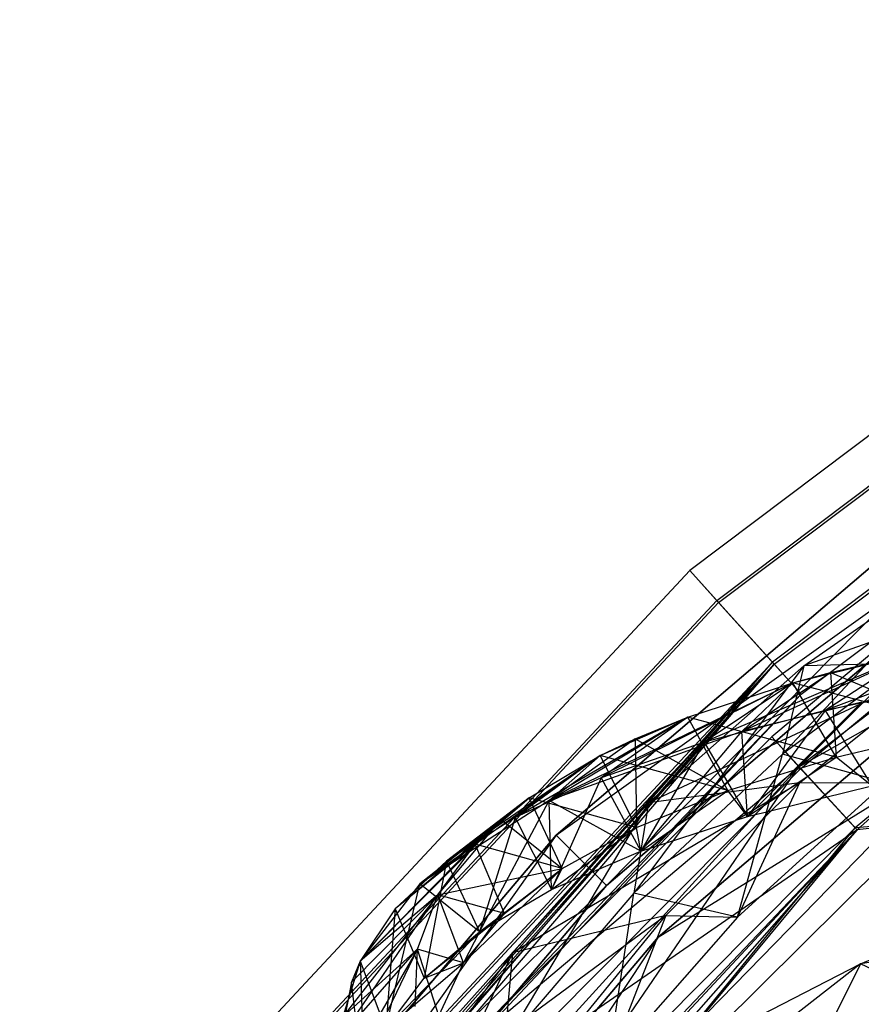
# Model space of a CAD drawing. Extents: x 5.4 to 34.8, y -14.7 to 14.7.
# Tile 70 of 251: x 8.4 to 10.7, y 9.7 to 12.5. Entities that reach past the tile are written whole.
import ezdxf

# ---------------------------------------------------------------- set-up
doc = ezdxf.new("R2010")
doc.units = 0
doc.header["$LTSCALE"] = 2.54
doc.layers.get('0').update_dxf_attribs({"color": 13, "linetype": 'CONTINUOUS'})

# ---------------------------------------------------------------- blocks, each defined once
blk = doc.blocks.new('BOHO_S_PM_7777_STL')
at = {"color": 0}
for p, q in [((12.3144, 12.4946, 7.6533), (10.2634, 10.949, 7.6533)), ((12.3144, 12.4946, 7.6533), (10.2634, 10.949, 7.6533)), ((10.339, 10.8651, 7.8575), (12.3743, 12.3988, 7.8575)), ((10.339, 10.8651, 7.8575), (12.3743, 12.3988, 7.8575)), ((10.3439, 10.8596, 7.4533), (12.3782, 12.3925, 7.4533)), ((10.3439, 10.8596, 7.4533), (12.3782, 12.3925, 7.4533)), ((12.498, 12.2009, 7.8618), (10.4952, 10.6916, 7.8618)), ((12.498, 12.2009, 7.8618), (10.4952, 10.6916, 7.8618)), ((10.5001, 10.6861, 7.4575), (12.5019, 12.1946, 7.4575)), ((10.5001, 10.6861, 7.4575), (12.5019, 12.1946, 7.4575)), ((10.5757, 10.6022, 7.6618), (12.5618, 12.0988, 7.6618)), ((10.5757, 10.6022, 7.6618), (12.5618, 12.0988, 7.6618)), ((10.5694, 10.3987, 12.3575), (12.5797, 11.9373, 12.3575)), ((10.5694, 10.3987, 12.3575), (12.5797, 11.9373, 12.3575)), ((11.6577, 11.716, 10.1567), (9.888, 10.2065, 10.1567)), ((9.888, 10.2065, 9.9567), (11.6577, 11.716, 9.9567)), ((9.888, 10.2065, 9.9567), (11.6577, 11.716, 9.9567)), ((9.888, 10.2065, 9.9567), (11.6577, 11.716, 10.1567)), ((9.888, 10.2065, 9.9567), (11.6577, 11.716, 10.1567)), ((11.6577, 11.716, 10.1567), (9.888, 10.2065, 10.1567)), ((11.6577, 11.716, 10.1567), (10.0296, 10.0653, 10.1567)), ((11.6577, 11.716, 10.1567), (10.0296, 10.0653, 10.1567)), ((9.888, 10.2065, 9.9567), (11.7749, 11.5539, 9.9567)), ((9.888, 10.2065, 9.9567), (11.7749, 11.5539, 9.9567)), ((10.0296, 10.0653, 10.1567), (11.7749, 11.5539, 10.1567)), ((11.7749, 11.5539, 10.1567), (10.0296, 10.0653, 9.9567)), ((10.0296, 10.0653, 9.9567), (11.7749, 11.5539, 9.9567)), ((11.7749, 11.5539, 10.1567), (10.0296, 10.0653, 9.9567)), ((10.0296, 10.0653, 10.1567), (11.7749, 11.5539, 10.1567)), ((10.0296, 10.0653, 9.9567), (11.7749, 11.5539, 9.9567)), ((11.8948, 11.3879, 4.4547), (10.1746, 9.9207, 4.4547)), ((10.1746, 9.9207, 4.4547), (11.8948, 11.3879, 4.6547)), ((10.1746, 9.9207, 4.4547), (11.8948, 11.3879, 4.6547)), ((10.1746, 9.9207, 4.6547), (11.8948, 11.3879, 4.6547)), ((11.8948, 11.3879, 4.4547), (10.1746, 9.9207, 4.4547)), ((10.1746, 9.9207, 4.6547), (11.8948, 11.3879, 4.6547)), ((11.4713, 11.3029, 12.1533), (10.4929, 10.482, 12.1533)), ((11.4713, 11.3029, 12.1533), (10.4929, 10.482, 12.1533)), ((11.4713, 11.3029, 12.1533), (10.5694, 10.3987, 12.3575)), ((11.4713, 11.3029, 12.1533), (10.5694, 10.3987, 12.3575)), ((10.5744, 10.3933, 11.9533), (11.5444, 11.2073, 11.9533)), ((10.5744, 10.3933, 11.9533), (11.5444, 11.2073, 11.9533)), ((11.0746, 11.0252, 11.2955), (10.5233, 10.4341, 10.3822)), ((11.0746, 11.0252, 11.2955), (10.5233, 10.4341, 10.3822)), ((10.5694, 10.3987, 12.3575), (11.6818, 11.0278, 12.3618)), ((10.5694, 10.3987, 12.3575), (11.6818, 11.0278, 12.3618)), ((10.5831, 10.6817, 10.5407), (11.0746, 11.0252, 11.2955)), ((10.5831, 10.6817, 10.5407), (11.0746, 11.0252, 11.2955)), ((11.6818, 11.0278, 12.3618), (10.7273, 10.2269, 12.3618)), ((11.6818, 11.0278, 12.3618), (10.7273, 10.2269, 12.3618)), ((11.4625, 10.9928, 11.4341), (10.5831, 10.6817, 10.5407)), ((11.4625, 10.9928, 11.4341), (10.5831, 10.6817, 10.5407)), ((10.2634, 10.949, 7.6533), (8.5119, 9.0708, 7.6533)), ((10.2634, 10.949, 7.6533), (8.5119, 9.0708, 7.6533)), ((10.339, 10.8651, 7.8575), (10.2634, 10.949, 7.6533)), ((10.339, 10.8651, 7.8575), (10.2634, 10.949, 7.6533)), ((10.3439, 10.8596, 7.4533), (10.2634, 10.949, 7.6533)), ((10.3439, 10.8596, 7.4533), (10.2634, 10.949, 7.6533)), ((8.6009, 9.0012, 7.8575), (10.339, 10.8651, 7.8575)), ((8.6009, 9.0012, 7.8575), (10.339, 10.8651, 7.8575)), ((8.6067, 8.9967, 7.4533), (10.3439, 10.8596, 7.4533)), ((8.6067, 8.9967, 7.4533), (10.3439, 10.8596, 7.4533)), ((10.4952, 10.6916, 7.8618), (10.339, 10.8651, 7.8575)), ((10.4952, 10.6916, 7.8618), (10.339, 10.8651, 7.8575)), ((10.3439, 10.8596, 7.4533), (10.5001, 10.6861, 7.4575)), ((10.3439, 10.8596, 7.4533), (10.5001, 10.6861, 7.4575)), ((10.995, 10.7847, 11.1349), (10.5233, 10.4341, 10.3822)), ((10.995, 10.7847, 11.1349), (10.5233, 10.4341, 10.3822)), ((11.2856, 10.7955, 12.5818), (10.6429, 10.5566, 11.917)), ((11.2856, 10.7955, 12.5818), (10.6429, 10.5566, 11.917)), ((10.8944, 10.7199, 11.9268), (10.3037, 10.4672, 11.2192)), ((10.8944, 10.7199, 11.9268), (10.3037, 10.4672, 11.2192)), ((10.4089, 10.4975, 11.4493), (10.8944, 10.7199, 11.9268)), ((10.4089, 10.4975, 11.4493), (10.8944, 10.7199, 11.9268)), ((10.5518, 10.6339, 11.2453), (10.8944, 10.7199, 11.9268)), ((10.5518, 10.6339, 11.2453), (10.8944, 10.7199, 11.9268)), ((10.8944, 10.7199, 11.9268), (10.6429, 10.5566, 11.917)), ((10.8944, 10.7199, 11.9268), (10.6429, 10.5566, 11.917)), ((10.6582, 10.6631, 11.4702), (10.8944, 10.7199, 11.9268)), ((10.6582, 10.6631, 11.4702), (10.8944, 10.7199, 11.9268)), ((10.4952, 10.6916, 7.8618), (8.7848, 8.8575, 7.8618)), ((10.4952, 10.6916, 7.8618), (8.7848, 8.8575, 7.8618)), ((8.7906, 8.853, 7.4575), (10.5001, 10.6861, 7.4575)), ((8.7906, 8.853, 7.4575), (10.5001, 10.6861, 7.4575)), ((10.4952, 10.6916, 7.8618), (8.8538, 8.8582, 7.7723)), ((10.4952, 10.6916, 7.8618), (8.8538, 8.8582, 7.7723)), ((8.8805, 8.8591, 7.5785), (10.5001, 10.6861, 7.4575)), ((8.8805, 8.8591, 7.5785), (10.5001, 10.6861, 7.4575)), ((8.8834, 8.8735, 7.7494), (10.4952, 10.6916, 7.8618)), ((8.8834, 8.8735, 7.7494), (10.4952, 10.6916, 7.8618)), ((8.9095, 8.8732, 7.6038), (10.5001, 10.6861, 7.4575)), ((8.9095, 8.8732, 7.6038), (10.5001, 10.6861, 7.4575)), ((8.9319, 8.8829, 7.6959), (10.4952, 10.6916, 7.8618)), ((8.9319, 8.8829, 7.6959), (10.4952, 10.6916, 7.8618)), ((10.5001, 10.6861, 7.4575), (8.9573, 8.8818, 7.6618)), ((10.5001, 10.6861, 7.4575), (8.9573, 8.8818, 7.6618)), ((10.5831, 10.6817, 10.5407), (10.1061, 10.0441, 9.6093)), ((10.5831, 10.6817, 10.5407), (10.1061, 10.0441, 9.6093)), ((10.9929, 10.6915, 10.749), (10.1473, 10.2975, 9.7644)), ((10.9929, 10.6915, 10.749), (10.1473, 10.2975, 9.7644)), ((10.1473, 10.2975, 9.7644), (10.5831, 10.6817, 10.5407)), ((10.1473, 10.2975, 9.7644), (10.5831, 10.6817, 10.5407)), ((10.5757, 10.6022, 7.6618), (10.4952, 10.6916, 7.8618)), ((10.5757, 10.6022, 7.6618), (10.4952, 10.6916, 7.8618)), ((10.5757, 10.6022, 7.6618), (10.5001, 10.6861, 7.4575)), ((10.5757, 10.6022, 7.6618), (10.5001, 10.6861, 7.4575)), ((10.5831, 10.6817, 10.5407), (10.5233, 10.4341, 10.3822)), ((10.5831, 10.6817, 10.5407), (10.5233, 10.4341, 10.3822)), ((10.571, 10.3533, 10.0428), (10.9929, 10.6915, 10.749)), ((10.571, 10.3533, 10.0428), (10.9929, 10.6915, 10.749)), ((10.9929, 10.6915, 10.749), (10.5831, 10.6817, 10.5407)), ((10.9929, 10.6915, 10.749), (10.5831, 10.6817, 10.5407)), ((10.4089, 10.4975, 11.4493), (10.6582, 10.6631, 11.4702)), ((10.4089, 10.4975, 11.4493), (10.6582, 10.6631, 11.4702)), ((10.5518, 10.6339, 11.2453), (10.6582, 10.6631, 11.4702)), ((10.5518, 10.6339, 11.2453), (10.6582, 10.6631, 11.4702)), ((10.6582, 10.6631, 11.4702), (10.6733, 10.4254, 11.4235)), ((10.6582, 10.6631, 11.4702), (10.6733, 10.4254, 11.4235)), ((10.6582, 10.6631, 11.4702), (11.0253, 10.5083, 12.0943)), ((10.6582, 10.6631, 11.4702), (11.0253, 10.5083, 12.0943)), ((9.869, 10.3042, 10.0752), (10.5518, 10.6339, 11.2453)), ((9.869, 10.3042, 10.0752), (10.5518, 10.6339, 11.2453)), ((10.5518, 10.6339, 11.2453), (10.0141, 10.367, 10.4994)), ((10.5518, 10.6339, 11.2453), (10.0141, 10.367, 10.4994)), ((10.2577, 10.5373, 10.5406), (10.5518, 10.6339, 11.2453)), ((10.2577, 10.5373, 10.5406), (10.5518, 10.6339, 11.2453)), ((10.2577, 10.5373, 10.5406), (10.5518, 10.6339, 11.2453)), ((10.5518, 10.6339, 11.2453), (10.3037, 10.4672, 11.2192)), ((10.5518, 10.6339, 11.2453), (10.3037, 10.4672, 11.2192)), ((10.4089, 10.4975, 11.4493), (10.5518, 10.6339, 11.2453)), ((10.4089, 10.4975, 11.4493), (10.5518, 10.6339, 11.2453)), ((11.0253, 10.5083, 12.0943), (10.5518, 10.6339, 11.2453)), ((11.0253, 10.5083, 12.0943), (10.5518, 10.6339, 11.2453)), ((10.6733, 10.4254, 11.4235), (10.5518, 10.6339, 11.2453)), ((10.6733, 10.4254, 11.4235), (10.5518, 10.6339, 11.2453)), ((10.6733, 10.4254, 11.4235), (10.5518, 10.6339, 11.2453)), ((11.0319, 10.6356, 12.5886), (10.6429, 10.5566, 11.917)), ((11.0319, 10.6356, 12.5886), (10.6429, 10.5566, 11.917)), ((10.5757, 10.6022, 7.6618), (8.9319, 8.8829, 7.6959)), ((10.5757, 10.6022, 7.6618), (8.9319, 8.8829, 7.6959)), ((8.9573, 8.8818, 7.6618), (10.5757, 10.6022, 7.6618)), ((8.9573, 8.8818, 7.6618), (10.5757, 10.6022, 7.6618)), ((10.6429, 10.5566, 11.917), (10.3037, 10.4672, 11.2192)), ((10.6429, 10.5566, 11.917), (10.3037, 10.4672, 11.2192)), ((10.746, 10.5796, 12.1065), (10.4089, 10.4975, 11.4493)), ((10.746, 10.5796, 12.1065), (10.4089, 10.4975, 11.4493)), ((10.4252, 10.2586, 11.3974), (10.746, 10.5796, 12.1065)), ((10.4252, 10.2586, 11.3974), (10.746, 10.5796, 12.1065)), ((10.6429, 10.5566, 11.917), (10.4252, 10.2586, 11.3974)), ((10.6429, 10.5566, 11.917), (10.4252, 10.2586, 11.3974)), ((10.6429, 10.5566, 11.917), (10.7738, 10.345, 12.0846)), ((10.6429, 10.5566, 11.917), (10.7738, 10.345, 12.0846)), ((10.2577, 10.5373, 10.5406), (9.7733, 10.2559, 9.7619)), ((10.2577, 10.5373, 10.5406), (9.7733, 10.2559, 9.7619)), ((9.869, 10.3042, 10.0752), (10.2577, 10.5373, 10.5406)), ((9.869, 10.3042, 10.0752), (10.2577, 10.5373, 10.5406)), ((10.0115, 10.4299, 9.817), (10.2577, 10.5373, 10.5406)), ((10.0115, 10.4299, 9.817), (10.2577, 10.5373, 10.5406)), ((10.2577, 10.5373, 10.5406), (10.0141, 10.367, 10.4994)), ((10.2577, 10.5373, 10.5406), (10.0141, 10.367, 10.4994)), ((10.1097, 10.4766, 10.1246), (10.2577, 10.5373, 10.5406)), ((10.1097, 10.4766, 10.1246), (10.2577, 10.5373, 10.5406)), ((10.6733, 10.4254, 11.4235), (10.2577, 10.5373, 10.5406)), ((10.6733, 10.4254, 11.4235), (10.2577, 10.5373, 10.5406)), ((10.3695, 10.332, 10.7287), (10.2577, 10.5373, 10.5406)), ((10.3695, 10.332, 10.7287), (10.2577, 10.5373, 10.5406)), ((10.3695, 10.332, 10.7287), (10.2577, 10.5373, 10.5406)), ((10.6733, 10.4254, 11.4235), (11.0253, 10.5083, 12.0943)), ((10.6733, 10.4254, 11.4235), (11.0253, 10.5083, 12.0943)), ((10.6733, 10.4254, 11.4235), (11.0253, 10.5083, 12.0943)), ((10.4929, 10.482, 12.1533), (9.5921, 9.5766, 12.1533)), ((10.4929, 10.482, 12.1533), (9.5921, 9.5766, 12.1533)), ((10.4089, 10.4975, 11.4493), (9.869, 10.3042, 10.0752)), ((10.4089, 10.4975, 11.4493), (9.869, 10.3042, 10.0752)), ((10.1097, 10.4766, 10.1246), (9.869, 10.3042, 10.0752)), ((10.1097, 10.4766, 10.1246), (9.869, 10.3042, 10.0752)), ((10.0115, 10.4299, 9.817), (10.1097, 10.4766, 10.1246)), ((10.0115, 10.4299, 9.817), (10.1097, 10.4766, 10.1246)), ((10.1097, 10.4766, 10.1246), (10.1135, 10.2279, 10.0141)), ((10.1097, 10.4766, 10.1246), (10.1135, 10.2279, 10.0141)), ((10.1097, 10.4766, 10.1246), (10.3695, 10.332, 10.7287)), ((10.1097, 10.4766, 10.1246), (10.3695, 10.332, 10.7287)), ((10.1258, 10.1617, 10.6875), (10.4089, 10.4975, 11.4493)), ((10.1258, 10.1617, 10.6875), (10.4089, 10.4975, 11.4493)), ((10.4252, 10.2586, 11.3974), (10.4089, 10.4975, 11.4493)), ((10.4252, 10.2586, 11.3974), (10.4089, 10.4975, 11.4493)), ((10.4929, 10.482, 12.1533), (10.5694, 10.3987, 12.3575)), ((10.4929, 10.482, 12.1533), (10.5694, 10.3987, 12.3575)), ((10.4929, 10.482, 12.1533), (10.5744, 10.3933, 11.9533)), ((10.4929, 10.482, 12.1533), (10.5744, 10.3933, 11.9533)), ((11.0459, 10.4602, 4.4547), (9.448, 8.8236, 4.4547)), ((11.0459, 10.4602, 4.6547), (9.448, 8.8236, 4.4547)), ((11.0459, 10.4602, 4.4547), (9.448, 8.8236, 4.4547)), ((11.0459, 10.4602, 4.6547), (9.448, 8.8236, 4.4547)), ((11.0459, 10.4602, 4.6547), (9.448, 8.8236, 4.6547)), ((11.0459, 10.4602, 4.6547), (9.448, 8.8236, 4.6547)), ((10.3037, 10.4672, 11.2192), (10.0141, 10.367, 10.4994)), ((10.3037, 10.4672, 11.2192), (10.0141, 10.367, 10.4994)), ((10.3037, 10.4672, 11.2192), (10.1258, 10.1617, 10.6875)), ((10.3037, 10.4672, 11.2192), (10.1258, 10.1617, 10.6875)), ((10.1746, 9.9207, 4.4547), (11.0459, 10.4602, 4.4547)), ((10.1746, 9.9207, 4.4547), (11.0459, 10.4602, 4.4547)), ((10.1746, 9.9207, 4.6547), (11.0459, 10.4602, 4.6547)), ((10.1746, 9.9207, 4.6547), (11.0459, 10.4602, 4.6547)), ((10.3037, 10.4672, 11.2192), (10.4252, 10.2586, 11.3974)), ((10.3037, 10.4672, 11.2192), (10.4252, 10.2586, 11.3974)), ((10.0115, 10.4299, 9.817), (9.5053, 10.0704, 8.6457)), ((10.0115, 10.4299, 9.817), (9.5053, 10.0704, 8.6457)), ((10.0115, 10.4299, 9.817), (9.5808, 10.1335, 9.0108)), ((10.0115, 10.4299, 9.817), (9.5808, 10.1335, 9.0108)), ((10.0115, 10.4299, 9.817), (9.7733, 10.2559, 9.7619)), ((10.0115, 10.4299, 9.817), (9.7733, 10.2559, 9.7619)), ((9.8129, 10.3112, 9.0786), (10.0115, 10.4299, 9.817)), ((9.8129, 10.3112, 9.0786), (10.0115, 10.4299, 9.817)), ((9.8129, 10.3112, 9.0786), (10.0115, 10.4299, 9.817)), ((10.0115, 10.4299, 9.817), (9.869, 10.3042, 10.0752)), ((10.0115, 10.4299, 9.817), (9.869, 10.3042, 10.0752)), ((10.3695, 10.332, 10.7287), (10.0115, 10.4299, 9.817)), ((10.3695, 10.332, 10.7287), (10.0115, 10.4299, 9.817)), ((10.1135, 10.2279, 10.0141), (10.0115, 10.4299, 9.817)), ((10.1135, 10.2279, 10.0141), (10.0115, 10.4299, 9.817)), ((10.1135, 10.2279, 10.0141), (10.0115, 10.4299, 9.817)), ((10.5233, 10.4341, 10.3822), (10.1061, 10.0441, 9.6093)), ((10.5233, 10.4341, 10.3822), (10.1061, 10.0441, 9.6093)), ((10.3695, 10.332, 10.7287), (10.6733, 10.4254, 11.4235)), ((10.3695, 10.332, 10.7287), (10.6733, 10.4254, 11.4235)), ((10.3965, 9.9766, 9.6423), (10.5233, 10.4341, 10.3822)), ((10.3965, 9.9766, 9.6423), (10.5233, 10.4341, 10.3822)), ((10.4252, 10.2586, 11.3974), (10.6733, 10.4254, 11.4235)), ((10.4252, 10.2586, 11.3974), (10.6733, 10.4254, 11.4235)), ((10.812, 10.3542, 10.3979), (10.5233, 10.4341, 10.3822)), ((10.812, 10.3542, 10.3979), (10.5233, 10.4341, 10.3822)), ((10.7738, 10.345, 12.0846), (10.6733, 10.4254, 11.4235)), ((10.7738, 10.345, 12.0846), (10.6733, 10.4254, 11.4235)), ((8.8661, 8.5259, 12.3575), (10.5694, 10.3987, 12.3575)), ((8.8661, 8.5259, 12.3575), (10.5694, 10.3987, 12.3575)), ((9.5921, 9.5766, 12.1533), (10.5694, 10.3987, 12.3575)), ((9.5921, 9.5766, 12.1533), (10.5694, 10.3987, 12.3575)), ((9.6811, 9.4956, 11.9533), (10.5744, 10.3933, 11.9533)), ((9.6811, 9.4956, 11.9533), (10.5744, 10.3933, 11.9533)), ((9.8484, 9.3436, 12.3618), (10.5694, 10.3987, 12.3575)), ((9.8484, 9.3436, 12.3618), (10.5694, 10.3987, 12.3575)), ((10.7273, 10.2269, 12.3618), (10.5694, 10.3987, 12.3575)), ((10.7273, 10.2269, 12.3618), (10.5694, 10.3987, 12.3575)), ((10.7322, 10.2214, 11.9575), (10.5744, 10.3933, 11.9533)), ((10.7322, 10.2214, 11.9575), (10.5744, 10.3933, 11.9533)), ((10.0141, 10.367, 10.4994), (9.7733, 10.2559, 9.7619)), ((10.0141, 10.367, 10.4994), (9.7733, 10.2559, 9.7619)), ((10.0141, 10.367, 10.4994), (9.8752, 10.054, 9.959)), ((10.0141, 10.367, 10.4994), (9.8752, 10.054, 9.959)), ((10.0141, 10.367, 10.4994), (10.1258, 10.1617, 10.6875)), ((10.0141, 10.367, 10.4994), (10.1258, 10.1617, 10.6875)), ((10.571, 10.3533, 10.0428), (9.766, 9.8767, 8.9712)), ((10.571, 10.3533, 10.0428), (9.766, 9.8767, 8.9712)), ((10.571, 10.3533, 10.0428), (10.1473, 10.2975, 9.7644)), ((10.571, 10.3533, 10.0428), (10.1473, 10.2975, 9.7644)), ((10.1961, 9.9814, 9.3192), (10.571, 10.3533, 10.0428)), ((10.1961, 9.9814, 9.3192), (10.571, 10.3533, 10.0428)), ((10.812, 10.3542, 10.3979), (10.3965, 9.9766, 9.6423)), ((10.812, 10.3542, 10.3979), (10.3965, 9.9766, 9.6423)), ((10.571, 10.3533, 10.0428), (10.3965, 9.9766, 9.6423)), ((10.571, 10.3533, 10.0428), (10.3965, 9.9766, 9.6423)), ((10.4252, 10.2586, 11.3974), (10.7738, 10.345, 12.0846)), ((10.4252, 10.2586, 11.3974), (10.7738, 10.345, 12.0846)), ((10.4252, 10.2586, 11.3974), (10.7738, 10.345, 12.0846)), ((10.571, 10.3533, 10.0428), (10.812, 10.3542, 10.3979)), ((10.571, 10.3533, 10.0428), (10.812, 10.3542, 10.3979)), ((9.8129, 10.3112, 9.0786), (9.4362, 9.9994, 8.2505)), ((9.8129, 10.3112, 9.0786), (9.4362, 9.9994, 8.2505)), ((9.8129, 10.3112, 9.0786), (9.5053, 10.0704, 8.6457)), ((9.8129, 10.3112, 9.0786), (9.5053, 10.0704, 8.6457)), ((9.8129, 10.3112, 9.0786), (9.5808, 10.1335, 9.0108)), ((9.8129, 10.3112, 9.0786), (9.5808, 10.1335, 9.0108)), ((9.6613, 10.1811, 8.3299), (9.8129, 10.3112, 9.0786)), ((9.6613, 10.1811, 8.3299), (9.8129, 10.3112, 9.0786)), ((9.7341, 10.25, 8.7192), (9.8129, 10.3112, 9.0786)), ((9.7341, 10.25, 8.7192), (9.8129, 10.3112, 9.0786)), ((10.1135, 10.2279, 10.0141), (9.8129, 10.3112, 9.0786)), ((10.1135, 10.2279, 10.0141), (9.8129, 10.3112, 9.0786)), ((9.9048, 10.1129, 9.2842), (9.8129, 10.3112, 9.0786)), ((9.9048, 10.1129, 9.2842), (9.8129, 10.3112, 9.0786)), ((9.9048, 10.1129, 9.2842), (9.8129, 10.3112, 9.0786)), ((10.1135, 10.2279, 10.0141), (10.3695, 10.332, 10.7287)), ((10.1135, 10.2279, 10.0141), (10.3695, 10.332, 10.7287)), ((10.1135, 10.2279, 10.0141), (10.3695, 10.332, 10.7287)), ((10.1258, 10.1617, 10.6875), (10.3695, 10.332, 10.7287)), ((10.1258, 10.1617, 10.6875), (10.3695, 10.332, 10.7287)), ((10.4252, 10.2586, 11.3974), (10.3695, 10.332, 10.7287)), ((10.4252, 10.2586, 11.3974), (10.3695, 10.332, 10.7287)), ((10.7322, 10.2214, 11.9575), (10.8498, 10.3282, 11.9575)), ((10.7322, 10.2214, 11.9575), (10.8498, 10.3282, 11.9575)), ((9.869, 10.3042, 10.0752), (9.5053, 10.0704, 8.6457)), ((9.869, 10.3042, 10.0752), (9.5053, 10.0704, 8.6457)), ((9.6728, 9.9351, 9.2164), (9.869, 10.3042, 10.0752)), ((9.6728, 9.9351, 9.2164), (9.869, 10.3042, 10.0752)), ((10.1473, 10.2975, 9.7644), (9.7421, 9.6186, 8.8201)), ((10.1473, 10.2975, 9.7644), (9.7421, 9.6186, 8.8201)), ((9.766, 9.8767, 8.9712), (10.1473, 10.2975, 9.7644)), ((9.766, 9.8767, 8.9712), (10.1473, 10.2975, 9.7644)), ((9.8752, 10.054, 9.959), (9.869, 10.3042, 10.0752)), ((9.8752, 10.054, 9.959), (9.869, 10.3042, 10.0752)), ((10.1258, 10.1617, 10.6875), (9.869, 10.3042, 10.0752)), ((10.1258, 10.1617, 10.6875), (9.869, 10.3042, 10.0752)), ((10.1473, 10.2975, 9.7644), (10.1061, 10.0441, 9.6093)), ((10.1473, 10.2975, 9.7644), (10.1061, 10.0441, 9.6093)), ((9.7341, 10.25, 8.7192), (9.3387, 9.8534, 7.485)), ((9.7341, 10.25, 8.7192), (9.3387, 9.8534, 7.485)), ((9.5053, 10.0704, 8.6457), (9.7341, 10.25, 8.7192)), ((9.5053, 10.0704, 8.6457), (9.7341, 10.25, 8.7192)), ((9.5564, 10.0391, 7.5749), (9.7341, 10.25, 8.7192)), ((9.5564, 10.0391, 7.5749), (9.7341, 10.25, 8.7192)), ((9.7733, 10.2559, 9.7619), (9.5808, 10.1335, 9.0108)), ((9.7733, 10.2559, 9.7619), (9.5808, 10.1335, 9.0108)), ((9.7733, 10.2559, 9.7619), (9.6728, 9.9351, 9.2164)), ((9.7733, 10.2559, 9.7619), (9.6728, 9.9351, 9.2164)), ((9.7341, 10.25, 8.7192), (9.9048, 10.1129, 9.2842)), ((9.7341, 10.25, 8.7192), (9.9048, 10.1129, 9.2842)), ((9.7733, 10.2559, 9.7619), (9.8752, 10.054, 9.959)), ((9.7733, 10.2559, 9.7619), (9.8752, 10.054, 9.959)), ((10.1258, 10.1617, 10.6875), (10.4252, 10.2586, 11.3974)), ((10.1258, 10.1617, 10.6875), (10.4252, 10.2586, 11.3974)), ((10.1258, 10.1617, 10.6875), (10.4252, 10.2586, 11.3974)), ((10.7273, 10.2269, 12.3618), (9.8484, 9.3436, 12.3618)), ((10.7273, 10.2269, 12.3618), (9.8484, 9.3436, 12.3618)), ((9.8752, 10.054, 9.959), (10.1135, 10.2279, 10.0141)), ((9.8752, 10.054, 9.959), (10.1135, 10.2279, 10.0141)), ((9.9048, 10.1129, 9.2842), (10.1135, 10.2279, 10.0141)), ((9.9048, 10.1129, 9.2842), (10.1135, 10.2279, 10.0141)), ((9.9374, 9.2626, 12.1618), (10.9253, 10.2441, 12.1618)), ((9.9374, 9.2626, 12.1618), (10.9253, 10.2441, 12.1618)), ((9.9374, 9.2626, 12.1618), (10.7273, 10.2269, 12.3618)), ((9.9374, 9.2626, 12.1618), (10.7273, 10.2269, 12.3618)), ((10.1258, 10.1617, 10.6875), (10.1135, 10.2279, 10.0141)), ((10.1258, 10.1617, 10.6875), (10.1135, 10.2279, 10.0141)), ((10.9253, 10.2441, 12.1618), (10.7273, 10.2269, 12.3618)), ((10.9253, 10.2441, 12.1618), (10.7273, 10.2269, 12.3618)), ((10.9253, 10.2441, 12.1618), (10.7322, 10.2214, 11.9575)), ((10.9253, 10.2441, 12.1618), (10.7322, 10.2214, 11.9575)), ((9.888, 10.2065, 10.1567), (8.3833, 8.4327, 10.1567)), ((8.3833, 8.4327, 9.9567), (9.888, 10.2065, 9.9567)), ((8.3833, 8.4327, 9.9567), (9.888, 10.2065, 9.9567)), ((8.3833, 8.4327, 9.9567), (9.888, 10.2065, 10.1567)), ((8.3833, 8.4327, 9.9567), (9.888, 10.2065, 10.1567)), ((9.888, 10.2065, 10.1567), (8.3833, 8.4327, 10.1567)), ((9.888, 10.2065, 10.1567), (8.5457, 8.316, 10.1567)), ((9.888, 10.2065, 10.1567), (8.5457, 8.316, 10.1567)), ((9.2233, 8.6317, 11.9571), (10.7322, 10.2214, 11.9575)), ((9.2233, 8.6317, 11.9571), (10.7322, 10.2214, 11.9575)), ((9.2563, 8.6361, 11.9575), (10.7322, 10.2214, 11.9575)), ((9.2563, 8.6361, 11.9575), (10.7322, 10.2214, 11.9575)), ((10.7322, 10.2214, 11.9575), (9.3177, 8.6133, 12.07)), ((10.7322, 10.2214, 11.9575), (9.3177, 8.6133, 12.07)), ((10.7322, 10.2214, 11.9575), (9.6811, 9.4956, 11.9533)), ((10.7322, 10.2214, 11.9575), (9.6811, 9.4956, 11.9533)), ((9.888, 10.2065, 10.1567), (10.0296, 10.0653, 10.1567)), ((9.888, 10.2065, 10.1567), (10.0296, 10.0653, 10.1567)), ((9.888, 10.2065, 9.9567), (10.0296, 10.0653, 9.9567)), ((9.888, 10.2065, 9.9567), (10.0296, 10.0653, 9.9567)), ((9.888, 10.2065, 9.9567), (9.888, 10.2065, 10.1567)), ((9.888, 10.2065, 9.9567), (9.888, 10.2065, 10.1567)), ((9.9374, 9.2626, 12.1618), (10.7322, 10.2214, 11.9575)), ((9.9374, 9.2626, 12.1618), (10.7322, 10.2214, 11.9575)), ((9.6613, 10.1811, 8.3299), (9.3387, 9.8534, 7.485)), ((9.6613, 10.1811, 8.3299), (9.3387, 9.8534, 7.485)), ((9.6613, 10.1811, 8.3299), (9.4362, 9.9994, 8.2505)), ((9.6613, 10.1811, 8.3299), (9.4362, 9.9994, 8.2505)), ((9.5564, 10.0391, 7.5749), (9.6613, 10.1811, 8.3299)), ((9.5564, 10.0391, 7.5749), (9.6613, 10.1811, 8.3299)), ((9.9048, 10.1129, 9.2842), (9.6613, 10.1811, 8.3299)), ((9.9048, 10.1129, 9.2842), (9.6613, 10.1811, 8.3299)), ((9.7431, 9.9865, 8.5431), (9.6613, 10.1811, 8.3299)), ((9.7431, 9.9865, 8.5431), (9.6613, 10.1811, 8.3299)), ((9.8752, 10.054, 9.959), (10.1258, 10.1617, 10.6875)), ((9.8752, 10.054, 9.959), (10.1258, 10.1617, 10.6875)), ((9.8752, 10.054, 9.959), (10.1258, 10.1617, 10.6875)), ((9.5808, 10.1335, 9.0108), (9.4362, 9.9994, 8.2505)), ((9.5808, 10.1335, 9.0108), (9.4362, 9.9994, 8.2505)), ((9.5808, 10.1335, 9.0108), (9.5179, 9.8049, 8.4637)), ((9.5808, 10.1335, 9.0108), (9.5179, 9.8049, 8.4637)), ((9.5564, 10.0391, 7.5749), (9.9048, 10.1129, 9.2842)), ((9.5564, 10.0391, 7.5749), (9.9048, 10.1129, 9.2842)), ((9.5808, 10.1335, 9.0108), (9.6728, 9.9351, 9.2164)), ((9.5808, 10.1335, 9.0108), (9.6728, 9.9351, 9.2164)), ((9.9048, 10.1129, 9.2842), (9.6279, 9.8487, 7.7953)), ((9.9048, 10.1129, 9.2842), (9.6279, 9.8487, 7.7953)), ((9.6728, 9.9351, 9.2164), (9.9048, 10.1129, 9.2842)), ((9.6728, 9.9351, 9.2164), (9.9048, 10.1129, 9.2842)), ((9.6728, 9.9351, 9.2164), (9.9048, 10.1129, 9.2842)), ((9.7431, 9.9865, 8.5431), (9.9048, 10.1129, 9.2842)), ((9.7431, 9.9865, 8.5431), (9.9048, 10.1129, 9.2842)), ((9.8752, 10.054, 9.959), (9.9048, 10.1129, 9.2842)), ((9.8752, 10.054, 9.959), (9.9048, 10.1129, 9.2842)), ((10.7424, 9.8457, 14.0031), (11.4426, 10.1373, 14.5983)), ((10.7424, 9.8457, 14.0031), (11.4426, 10.1373, 14.5983)), ((8.3833, 8.4327, 9.9567), (10.0296, 10.0653, 9.9567)), ((8.3833, 8.4327, 9.9567), (10.0296, 10.0653, 9.9567)), ((8.5457, 8.316, 10.1567), (10.0296, 10.0653, 10.1567)), ((10.0296, 10.0653, 10.1567), (8.5457, 8.316, 9.9567)), ((8.5457, 8.316, 9.9567), (10.0296, 10.0653, 9.9567)), ((10.0296, 10.0653, 10.1567), (8.5457, 8.316, 9.9567)), ((8.5457, 8.316, 10.1567), (10.0296, 10.0653, 10.1567)), ((8.5457, 8.316, 9.9567), (10.0296, 10.0653, 9.9567)), ((9.5053, 10.0704, 8.6457), (9.3387, 9.8534, 7.485)), ((9.5053, 10.0704, 8.6457), (9.3387, 9.8534, 7.485)), ((9.4101, 9.6629, 7.7054), (9.5053, 10.0704, 8.6457)), ((9.4101, 9.6629, 7.7054), (9.5053, 10.0704, 8.6457)), ((9.6728, 9.9351, 9.2164), (9.5053, 10.0704, 8.6457)), ((9.6728, 9.9351, 9.2164), (9.5053, 10.0704, 8.6457)), ((10.0296, 10.0653, 10.1567), (10.0296, 10.0653, 9.9567)), ((10.0296, 10.0653, 10.1567), (10.0296, 10.0653, 9.9567)), ((9.2845, 9.6416, 6.4594), (9.5564, 10.0391, 7.5749)), ((9.2845, 9.6416, 6.4594), (9.5564, 10.0391, 7.5749)), ((9.5564, 10.0391, 7.5749), (9.2894, 9.6963, 6.7178)), ((9.5564, 10.0391, 7.5749), (9.2894, 9.6963, 6.7178)), ((9.5564, 10.0391, 7.5749), (9.3137, 9.794, 7.1896)), ((9.5564, 10.0391, 7.5749), (9.3137, 9.794, 7.1896)), ((9.5564, 10.0391, 7.5749), (9.3387, 9.8534, 7.485)), ((9.5564, 10.0391, 7.5749), (9.3387, 9.8534, 7.485)), ((9.5564, 10.0391, 7.5749), (9.3387, 9.8534, 7.485)), ((9.5564, 10.0391, 7.5749), (9.3387, 9.8534, 7.485)), ((9.4988, 9.8862, 6.8186), (9.5564, 10.0391, 7.5749)), ((9.4988, 9.8862, 6.8186), (9.5564, 10.0391, 7.5749)), ((9.4988, 9.8862, 6.8186), (9.5564, 10.0391, 7.5749)), ((9.7431, 9.9865, 8.5431), (9.5564, 10.0391, 7.5749)), ((9.7431, 9.9865, 8.5431), (9.5564, 10.0391, 7.5749)), ((9.6279, 9.8487, 7.7953), (9.5564, 10.0391, 7.5749)), ((9.6279, 9.8487, 7.7953), (9.5564, 10.0391, 7.5749)), ((9.6279, 9.8487, 7.7953), (9.5564, 10.0391, 7.5749)), ((9.6728, 9.9351, 9.2164), (9.8752, 10.054, 9.959)), ((9.6728, 9.9351, 9.2164), (9.8752, 10.054, 9.959)), ((9.6728, 9.9351, 9.2164), (9.8752, 10.054, 9.959)), ((10.1061, 10.0441, 9.6093), (9.7421, 9.6186, 8.8201)), ((10.1061, 10.0441, 9.6093), (9.7421, 9.6186, 8.8201)), ((10.0328, 9.5629, 8.8692), (10.1061, 10.0441, 9.6093)), ((10.0328, 9.5629, 8.8692), (10.1061, 10.0441, 9.6093)), ((10.3965, 9.9766, 9.6423), (10.1061, 10.0441, 9.6093)), ((10.3965, 9.9766, 9.6423), (10.1061, 10.0441, 9.6093)), ((9.4362, 9.9994, 8.2505), (9.3387, 9.8534, 7.485)), ((9.4362, 9.9994, 8.2505), (9.3387, 9.8534, 7.485)), ((9.4362, 9.9994, 8.2505), (9.4101, 9.6629, 7.7054)), ((9.4362, 9.9994, 8.2505), (9.4101, 9.6629, 7.7054)), ((9.4362, 9.9994, 8.2505), (9.5179, 9.8049, 8.4637)), ((9.4362, 9.9994, 8.2505), (9.5179, 9.8049, 8.4637)), ((10.1961, 9.9814, 9.3192), (9.4379, 9.423, 8.1653)), ((10.1961, 9.9814, 9.3192), (9.4379, 9.423, 8.1653)), ((9.5179, 9.8049, 8.4637), (9.7431, 9.9865, 8.5431)), ((9.5179, 9.8049, 8.4637), (9.7431, 9.9865, 8.5431)), ((9.6279, 9.8487, 7.7953), (9.7431, 9.9865, 8.5431)), ((9.6279, 9.8487, 7.7953), (9.7431, 9.9865, 8.5431)), ((9.6728, 9.9351, 9.2164), (9.7431, 9.9865, 8.5431)), ((9.6728, 9.9351, 9.2164), (9.7431, 9.9865, 8.5431)), ((10.1961, 9.9814, 9.3192), (9.766, 9.8767, 8.9712)), ((10.1961, 9.9814, 9.3192), (9.766, 9.8767, 8.9712)), ((9.8674, 9.5788, 8.5819), (10.1961, 9.9814, 9.3192)), ((9.8674, 9.5788, 8.5819), (10.1961, 9.9814, 9.3192)), ((10.1961, 9.9814, 9.3192), (10.0328, 9.5629, 8.8692)), ((10.1961, 9.9814, 9.3192), (10.0328, 9.5629, 8.8692)), ((10.3965, 9.9766, 9.6423), (10.0328, 9.5629, 8.8692)), ((10.3965, 9.9766, 9.6423), (10.0328, 9.5629, 8.8692)), ((10.1961, 9.9814, 9.3192), (10.3965, 9.9766, 9.6423)), ((10.1961, 9.9814, 9.3192), (10.3965, 9.9766, 9.6423)), ((11.6259, 9.9795, 14.4697), (10.7424, 9.8457, 14.0031)), ((11.6259, 9.9795, 14.4697), (10.7424, 9.8457, 14.0031)), ((10.1746, 9.9207, 4.4547), (8.712, 8.1965, 4.4547)), ((8.712, 8.1965, 4.4547), (10.1746, 9.9207, 4.6547)), ((8.712, 8.1965, 4.4547), (10.1746, 9.9207, 4.6547)), ((8.712, 8.1965, 4.6547), (10.1746, 9.9207, 4.6547)), ((10.1746, 9.9207, 4.4547), (8.712, 8.1965, 4.4547)), ((8.712, 8.1965, 4.6547), (10.1746, 9.9207, 4.6547)), ((9.4101, 9.6629, 7.7054), (9.6728, 9.9351, 9.2164)), ((9.4101, 9.6629, 7.7054), (9.6728, 9.9351, 9.2164)), ((10.1746, 9.9207, 4.4547), (9.448, 8.8236, 4.4547)), ((10.1746, 9.9207, 4.4547), (9.448, 8.8236, 4.4547)), ((10.1746, 9.9207, 4.6547), (9.448, 8.8236, 4.6547)), ((10.1746, 9.9207, 4.6547), (9.448, 8.8236, 4.6547)), ((9.5179, 9.8049, 8.4637), (9.6728, 9.9351, 9.2164)), ((9.5179, 9.8049, 8.4637), (9.6728, 9.9351, 9.2164)), ((9.6728, 9.9351, 9.2164), (9.6279, 9.8487, 7.7953)), ((9.6728, 9.9351, 9.2164), (9.6279, 9.8487, 7.7953)), ((10.1746, 9.9207, 4.4547), (10.1746, 9.9207, 4.6547)), ((10.1746, 9.9207, 4.4547), (10.1746, 9.9207, 4.6547)), ((9.2845, 9.6416, 6.4594), (9.4988, 9.8862, 6.8186)), ((9.2845, 9.6416, 6.4594), (9.4988, 9.8862, 6.8186)), ((9.4988, 9.8862, 6.8186), (9.2894, 9.6963, 6.7178)), ((9.4988, 9.8862, 6.8186), (9.2894, 9.6963, 6.7178)), ((9.4988, 9.8862, 6.8186), (9.2933, 9.5321, 5.952)), ((9.4988, 9.8862, 6.8186), (9.2933, 9.5321, 5.952)), ((9.305, 9.484, 5.7317), (9.4988, 9.8862, 6.8186)), ((9.305, 9.484, 5.7317), (9.4988, 9.8862, 6.8186)), ((9.766, 9.8767, 8.9712), (9.4301, 9.1613, 8.0189)), ((9.766, 9.8767, 8.9712), (9.4301, 9.1613, 8.0189)), ((9.4379, 9.423, 8.1653), (9.766, 9.8767, 8.9712)), ((9.4379, 9.423, 8.1653), (9.766, 9.8767, 8.9712)), ((9.4925, 9.7258, 6.0653), (9.4988, 9.8862, 6.8186)), ((9.4925, 9.7258, 6.0653), (9.4988, 9.8862, 6.8186)), ((9.4925, 9.7258, 6.0653), (9.4988, 9.8862, 6.8186)), ((9.6279, 9.8487, 7.7953), (9.4988, 9.8862, 6.8186)), ((9.6279, 9.8487, 7.7953), (9.4988, 9.8862, 6.8186)), ((9.5589, 9.6993, 7.0455), (9.4988, 9.8862, 6.8186)), ((9.5589, 9.6993, 7.0455), (9.4988, 9.8862, 6.8186)), ((9.766, 9.8767, 8.9712), (9.7421, 9.6186, 8.8201)), ((9.766, 9.8767, 8.9712), (9.7421, 9.6186, 8.8201)), ((9.3387, 9.8534, 7.485), (9.2894, 9.6963, 6.7178)), ((9.3387, 9.8534, 7.485), (9.2894, 9.6963, 6.7178)), ((9.3387, 9.8534, 7.485), (9.3137, 9.794, 7.1896)), ((9.3387, 9.8534, 7.485), (9.3137, 9.794, 7.1896)), ((9.3387, 9.8534, 7.485), (9.4101, 9.6629, 7.7054)), ((9.3387, 9.8534, 7.485), (9.4101, 9.6629, 7.7054)), ((9.3387, 9.8534, 7.485), (9.3496, 9.5095, 6.9447)), ((9.3387, 9.8534, 7.485), (9.3496, 9.5095, 6.9447)), ((9.3387, 9.8534, 7.485), (9.3496, 9.5095, 6.9447)), ((9.3387, 9.8534, 7.485), (9.4101, 9.6629, 7.7054)), ((9.4101, 9.6629, 7.7054), (9.6279, 9.8487, 7.7953)), ((9.4101, 9.6629, 7.7054), (9.6279, 9.8487, 7.7953)), ((9.4101, 9.6629, 7.7054), (9.6279, 9.8487, 7.7953)), ((9.5179, 9.8049, 8.4637), (9.6279, 9.8487, 7.7953)), ((9.5179, 9.8049, 8.4637), (9.6279, 9.8487, 7.7953)), ((9.5589, 9.6993, 7.0455), (9.6279, 9.8487, 7.7953)), ((9.5589, 9.6993, 7.0455), (9.6279, 9.8487, 7.7953)), ((10.7424, 9.8457, 14.0031), (10.0018, 9.2692, 13.2284)), ((10.7424, 9.8457, 14.0031), (10.0018, 9.2692, 13.2284)), ((10.0941, 9.5128, 13.3773), (10.7424, 9.8457, 14.0031)), ((10.0941, 9.5128, 13.3773), (10.7424, 9.8457, 14.0031)), ((10.7424, 9.8457, 14.0031), (10.6232, 9.6077, 13.8644)), ((10.7424, 9.8457, 14.0031), (10.6232, 9.6077, 13.8644)), ((10.9844, 9.7277, 13.9135), (10.7424, 9.8457, 14.0031)), ((10.9844, 9.7277, 13.9135), (10.7424, 9.8457, 14.0031)), ((9.3137, 9.794, 7.1896), (9.2845, 9.6416, 6.4594)), ((9.3137, 9.794, 7.1896), (9.2845, 9.6416, 6.4594)), ((9.3496, 9.5095, 6.9447), (9.3137, 9.794, 7.1896)), ((9.3496, 9.5095, 6.9447), (9.3137, 9.794, 7.1896)), ((9.4101, 9.6629, 7.7054), (9.5179, 9.8049, 8.4637)), ((9.4101, 9.6629, 7.7054), (9.5179, 9.8049, 8.4637))]:
    blk.add_line(p, q, dxfattribs=at)

msp = doc.modelspace()

# ---------------------------------------------------------------- block references
at = {"color": 0}
msp.add_blockref('BOHO_S_PM_7777_STL', (0, 0), dxfattribs=at)

doc.saveas('drawing.dxf')
